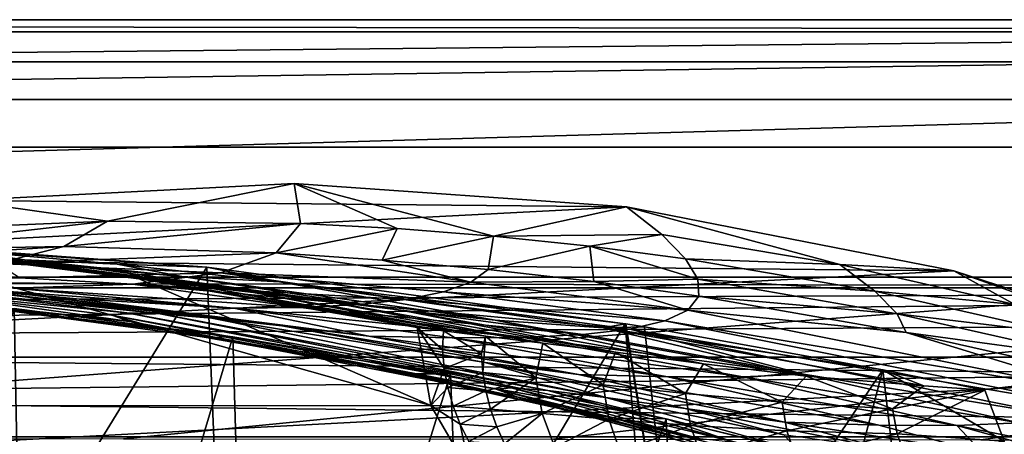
# Model space of a CAD drawing. Header units: metres. Extents: x -1004 to 0, y -808 to 0.
# Tile 107 of 146: x -406 to -282, y -52 to 0. Entities that reach past the tile are written whole.
import ezdxf

# ---------------------------------------------------------------- set-up
doc = ezdxf.new("R2010")
doc.units = ezdxf.units.M

msp = doc.modelspace()

# ---------------------------------------------------------------- linework, layer by layer
at = {"layer": 'None'}
for points in [[(-17.027203, -5.267202, 163.059998), (-987.0271, -5.267202, 163.059998), (-17.027203, -5.267202, 176.059509)], [(-987.0271, -5.267202, 163.059998), (-987.0271, -5.267202, 176.059265), (-17.027203, -5.267202, 176.059509)], [(-17.027203, -5.267202, 176.059509), (-987.0271, -5.267202, 176.059265), (-987.0271, -5.267202, 2050.060059)], [(-987.0271, -5.267202, 2063.060059), (-17.027203, -5.267202, 2063.060059), (-987.0271, -5.267202, 2050.060059)], [(-17.027203, -5.267202, 2063.060059), (-17.027203, -5.267202, 2050.060059), (-987.0271, -5.267202, 2050.060059)], [(-987.0271, -5.267202, 2050.060059), (-17.027203, -5.267202, 2050.060059), (-17.027203, -5.267202, 176.059509)], [(-953.0271, -32.2672, 2063.060059), (-17.027203, -5.267202, 2063.060059), (-987.0271, -5.267202, 2063.060059)], [(-987.0271, -5.267202, 163.059998), (-17.027203, -5.267202, 163.059998), (-953.0271, -32.2672, 163.059998)], [(-953.0271, -32.2672, 2063.060059), (-51.027081, -32.2672, 2063.060059), (-17.027203, -5.267202, 2063.060059)], [(-953.0271, -32.2672, 163.059998), (-17.027203, -5.267202, 163.059998), (-51.027081, -32.2672, 163.059998)], [(-412.977356, -22.644466, 665.810608), (-371.316925, -20.505526, 665.866638), (-394.683167, -25.237535, 752.310547)], [(-329.705994, -23.457561, 665.789368), (-371.316925, -20.505526, 665.866638), (-412.977356, -22.644466, 665.810608)], [(-371.316925, -20.505526, 665.866638), (-370.512573, -25.53261, 752.329712), (-394.683167, -25.237535, 752.310547)], [(-329.705994, -23.457561, 665.789368), (-346.356689, -27.105656, 752.346252), (-371.316925, -20.505526, 665.866638)], [(-346.356689, -27.105656, 752.346252), (-358.424194, -26.160311, 752.338318), (-371.316925, -20.505526, 665.866638)], [(-371.316925, -20.505526, 665.866638), (-358.424194, -26.160311, 752.338318), (-370.512573, -25.53261, 752.329712)], [(-454.059784, -29.87845, 665.621094), (-329.705994, -23.457561, 665.789368), (-412.977356, -22.644466, 665.810608)], [(-412.977356, -22.644466, 665.810608), (-394.683167, -25.237535, 752.310547), (-418.730743, -26.23218, 752.288025)], [(-288.764374, -31.452314, 665.580017), (-329.705994, -23.457561, 665.789368), (-454.059784, -29.87845, 665.621094)], [(-325.308044, -26.919868, 708.246887), (-346.356689, -27.105656, 752.346252), (-329.705994, -23.457561, 665.789368)], [(-303.043335, -30.682144, 708.239685), (-325.308044, -26.919868, 708.246887), (-329.705994, -23.457561, 665.789368)], [(-329.705994, -23.457561, 665.789368), (-288.764374, -31.452314, 665.580017), (-303.043335, -30.682144, 708.239685)], [(-418.730743, -26.23218, 752.288025), (-394.683167, -25.237535, 752.310547), (-426.500427, -28.886604, 841.083862)], [(-394.683167, -25.237535, 752.310547), (-400.107574, -28.410944, 841.244873), (-426.500427, -28.886604, 841.083862)], [(-394.683167, -25.237535, 752.310547), (-370.512573, -25.53261, 752.329712), (-400.107574, -28.410944, 841.244873)], [(-370.512573, -25.53261, 752.329712), (-373.556427, -29.223242, 841.408875), (-400.107574, -28.410944, 841.244873)], [(-358.424194, -26.160311, 752.338318), (-373.556427, -29.223242, 841.408875), (-370.512573, -25.53261, 752.329712)], [(-360.277313, -30.10696, 841.490417), (-373.556427, -29.223242, 841.408875), (-358.424194, -26.160311, 752.338318)], [(-346.356689, -27.105656, 752.346252), (-360.277313, -30.10696, 841.490417), (-358.424194, -26.160311, 752.338318)], [(-334.32724, -28.366436, 752.353638), (-346.356689, -27.105656, 752.346252), (-325.308044, -26.919868, 708.246887)], [(-325.308044, -26.919868, 708.246887), (-322.352905, -29.940189, 752.360352), (-334.32724, -28.366436, 752.353638)], [(-322.352905, -29.940189, 752.360352), (-325.308044, -26.919868, 708.246887), (-303.043335, -30.682144, 708.239685)], [(-354.224518, -48.323433, 1607.518677), (-426.014893, -28.004723, 1608.051392), (-637.780579, -48.406116, 1607.5177)], [(-382.221283, -31.021881, 1934.762817), (-435.077423, -27.128115, 1936.041748), (-413.885864, -28.846668, 1897.617188)], [(-382.221283, -31.021881, 1934.762817), (-435.077423, -117.079147, 1987.980957), (-435.077423, -27.128115, 1936.041748)], [(-426.014893, -28.004723, 1608.051392), (-390.828033, -32.411217, 1607.935791), (-423.20816, -28.372147, 1649.569214)], [(-390.828033, -32.411217, 1607.935791), (-426.014893, -28.004723, 1608.051392), (-354.224518, -48.323433, 1607.518677)], [(-347.025604, -31.305605, 841.57074), (-360.277313, -30.10696, 841.490417), (-346.356689, -27.105656, 752.346252)], [(-334.32724, -28.366436, 752.353638), (-347.025604, -31.305605, 841.57074), (-346.356689, -27.105656, 752.346252)], [(-426.500427, -28.886604, 841.083862), (-400.107574, -28.410944, 841.244873), (-436.270874, -30.70228, 930.506287)], [(-400.107574, -28.410944, 841.244873), (-408.49231, -30.561541, 930.846924), (-436.270874, -30.70228, 930.506287)], [(-413.885864, -28.846668, 1897.617188), (-424.819885, -28.418493, 1856.990479), (-405.057709, -30.070532, 1858.174194)], [(-405.057709, -30.070532, 1858.174194), (-424.819885, -28.418493, 1856.990479), (-415.204773, -29.27095, 1817.0177)], [(-415.204773, -29.27095, 1817.0177), (-423.890167, -28.424677, 1775.47937), (-405.213074, -30.240788, 1776.535034)], [(-423.890167, -28.424677, 1775.47937), (-412.795319, -29.463282, 1734.473145), (-405.213074, -30.240788, 1776.535034)], [(-423.20816, -28.372147, 1649.569214), (-390.828033, -32.411217, 1607.935791), (-387.783325, -32.822395, 1650.543701)], [(-418.795898, -28.863375, 1692.129028), (-423.20816, -28.372147, 1649.569214), (-387.783325, -32.822395, 1650.543701)], [(-412.795319, -29.463282, 1734.473145), (-418.795898, -28.863375, 1692.129028), (-382.961853, -33.409046, 1693.639282)], [(-418.795898, -28.863375, 1692.129028), (-387.783325, -32.822395, 1650.543701), (-382.961853, -33.409046, 1693.639282)], [(-405.057709, -30.070532, 1858.174194), (-415.204773, -29.27095, 1817.0177), (-396.05838, -31.221979, 1818.252686)], [(-415.204773, -29.27095, 1817.0177), (-405.213074, -30.240788, 1776.535034), (-396.05838, -31.221979, 1818.252686)], [(-382.221283, -31.021881, 1934.762817), (-413.885864, -28.846668, 1897.617188), (-393.472778, -30.627153, 1898.89209)], [(-393.472778, -30.627153, 1898.89209), (-413.885864, -28.846668, 1897.617188), (-405.057709, -30.070532, 1858.174194)], [(-412.795319, -29.463282, 1734.473145), (-376.380219, -34.157349, 1736.502319), (-405.213074, -30.240788, 1776.535034)], [(-382.961853, -33.409046, 1693.639282), (-376.380219, -34.157349, 1736.502319), (-412.795319, -29.463282, 1734.473145)], [(-400.107574, -28.410944, 841.244873), (-373.556427, -29.223242, 841.408875), (-408.49231, -30.561541, 930.846924)], [(-373.556427, -29.223242, 841.408875), (-380.540222, -31.701397, 931.197937), (-408.49231, -30.561541, 930.846924)], [(-380.540222, -31.701397, 931.197937), (-373.556427, -29.223242, 841.408875), (-349.194885, -32.870308, 886.512573)], [(-373.556427, -29.223242, 841.408875), (-360.277313, -30.10696, 841.490417), (-349.194885, -32.870308, 886.512573)], [(-333.823608, -32.816204, 841.649109), (-347.025604, -31.305605, 841.57074), (-334.32724, -28.366436, 752.353638)], [(-320.802185, -32.499779, 796.889099), (-333.823608, -32.816204, 841.649109), (-334.32724, -28.366436, 752.353638)], [(-322.352905, -29.940189, 752.360352), (-320.802185, -32.499779, 796.889099), (-334.32724, -28.366436, 752.353638)], [(-493.932129, -42.133965, 665.300049), (-288.764374, -31.452314, 665.580017), (-454.059784, -29.87845, 665.621094)], [(-408.49231, -30.561541, 930.846924), (-380.540222, -31.701397, 931.197937), (-405.66983, -32.338924, 1020.816528)], [(-376.380219, -34.157349, 1736.502319), (-368.046082, -35.143982, 1779.060425), (-405.213074, -30.240788, 1776.535034)], [(-405.213074, -30.240788, 1776.535034), (-368.046082, -35.143982, 1779.060425), (-396.05838, -31.221979, 1818.252686)], [(-393.472778, -30.627153, 1898.89209), (-405.057709, -30.070532, 1858.174194), (-385.354279, -32.165192, 1859.56665)], [(-385.354279, -32.165192, 1859.56665), (-405.057709, -30.070532, 1858.174194), (-396.05838, -31.221979, 1818.252686)], [(-373.123322, -32.855762, 1900.41626), (-382.221283, -31.021881, 1934.762817), (-393.472778, -30.627153, 1898.89209)], [(-373.123322, -32.855762, 1900.41626), (-393.472778, -30.627153, 1898.89209), (-385.354279, -32.165192, 1859.56665)], [(-349.194885, -32.870308, 886.512573), (-360.277313, -30.10696, 841.490417), (-347.025604, -31.305605, 841.57074)], [(-320.802185, -32.499779, 796.889099), (-322.352905, -29.940189, 752.360352), (-298.637604, -34.015434, 752.37146)], [(-298.637604, -34.015434, 752.37146), (-322.352905, -29.940189, 752.360352), (-303.043335, -30.682144, 708.239685)], [(-288.764374, -31.452314, 665.580017), (-281.121185, -35.679028, 708.232056), (-303.043335, -30.682144, 708.239685)], [(-303.043335, -30.682144, 708.239685), (-281.121185, -35.679028, 708.232056), (-298.637604, -34.015434, 752.37146)], [(-249.112656, -44.404568, 665.240845), (-288.764374, -31.452314, 665.580017), (-493.932129, -42.133965, 665.300049)], [(-378.607605, -119.60273, 1985.827881), (-435.077423, -117.079147, 1987.980957), (-382.221283, -31.021881, 1934.762817)], [(-380.540222, -31.701397, 931.197937), (-391.5047, -33.140011, 1021.052246), (-405.66983, -32.338924, 1020.816528)], [(-368.046082, -35.143982, 1779.060425), (-357.969116, -36.395466, 1821.244263), (-396.05838, -31.221979, 1818.252686)], [(-396.05838, -31.221979, 1818.252686), (-357.969116, -36.395466, 1821.244263), (-385.354279, -32.165192, 1859.56665)], [(-391.5047, -33.140011, 1021.052246), (-380.540222, -31.701397, 931.197937), (-357.288147, -35.036804, 976.581726)], [(-329.888824, -38.088737, 1930.046631), (-382.221283, -31.021881, 1934.762817), (-373.123322, -32.855762, 1900.41626)], [(-329.888824, -38.088737, 1930.046631), (-378.607605, -119.60273, 1985.827881), (-382.221283, -31.021881, 1934.762817)], [(-380.540222, -31.701397, 931.197937), (-352.615112, -34.10157, 931.547241), (-357.288147, -35.036804, 976.581726)], [(-380.540222, -31.701397, 931.197937), (-349.194885, -32.870308, 886.512573), (-352.615112, -34.10157, 931.547241)], [(-333.823608, -32.816204, 841.649109), (-349.194885, -32.870308, 886.512573), (-347.025604, -31.305605, 841.57074)], [(-281.121185, -35.679028, 708.232056), (-288.764374, -31.452314, 665.580017), (-259.648834, -41.886528, 708.22345)], [(-288.764374, -31.452314, 665.580017), (-249.112656, -44.404568, 665.240845), (-259.648834, -41.886528, 708.22345)], [(-948.0271, -33.606949, 2063.060059), (-56.027115, -33.606968, 2063.060059), (-953.0271, -32.2672, 2063.060059)], [(-56.027115, -33.606968, 2063.060059), (-51.027081, -32.2672, 2063.060059), (-953.0271, -32.2672, 2063.060059)], [(-51.027081, -32.2672, 163.059998), (-56.027115, -33.606968, 163.059998), (-953.0271, -32.2672, 163.059998)], [(-56.027115, -33.606968, 163.059998), (-948.0271, -33.606949, 163.059998), (-953.0271, -32.2672, 163.059998)], [(-441.21582, -32.841423, 1412.352661), (-418.442505, -34.100361, 1378.559326), (-391.873138, -37.797089, 1412.809814)], [(-441.21582, -32.841423, 1412.352661), (-391.873138, -37.797089, 1412.809814), (-412.85614, -35.569035, 1446.188843)], [(-424.430023, -32.759392, 1198.655151), (-398.559143, -34.964233, 1198.771606), (-431.797302, -32.160618, 1243.197021)], [(-431.797302, -32.160618, 1243.197021), (-398.559143, -34.964233, 1198.771606), (-406.624237, -34.179089, 1243.218262)], [(-424.430023, -32.759392, 1198.655151), (-406.429779, -33.630108, 1110.331299), (-378.873779, -36.131615, 1110.74231)], [(-398.559143, -34.964233, 1198.771606), (-424.430023, -32.759392, 1198.655151), (-378.873779, -36.131615, 1110.74231)], [(-405.66983, -32.338924, 1020.816528), (-391.5047, -33.140011, 1021.052246), (-420.233826, -32.840061, 1110.124512)], [(-391.5047, -33.140011, 1021.052246), (-406.429779, -33.630108, 1110.331299), (-420.233826, -32.840061, 1110.124512)], [(-406.429779, -33.630108, 1110.331299), (-391.5047, -33.140011, 1021.052246), (-370.42276, -36.034878, 1066.271484)], [(-391.5047, -33.140011, 1021.052246), (-363.224915, -35.675426, 1021.520752), (-370.42276, -36.034878, 1066.271484)], [(-363.224915, -35.675426, 1021.520752), (-391.5047, -33.140011, 1021.052246), (-357.288147, -35.036804, 976.581726)], [(-390.828033, -32.411217, 1607.935791), (-355.90564, -38.568043, 1607.774292), (-387.783325, -32.822395, 1650.543701)], [(-355.90564, -38.568043, 1607.774292), (-390.828033, -32.411217, 1607.935791), (-354.224518, -48.323433, 1607.518677)], [(-355.90564, -38.568043, 1607.774292), (-352.606323, -38.974468, 1651.838745), (-387.783325, -32.822395, 1650.543701)], [(-387.783325, -32.822395, 1650.543701), (-352.606323, -38.974468, 1651.838745), (-382.961853, -33.409046, 1693.639282)], [(-357.969116, -36.395466, 1821.244263), (-346.167297, -37.629963, 1862.987915), (-385.354279, -32.165192, 1859.56665)], [(-385.354279, -32.165192, 1859.56665), (-346.167297, -37.629963, 1862.987915), (-373.123322, -32.855762, 1900.41626)], [(-332.659027, -38.595909, 1904.224976), (-329.888824, -38.088737, 1930.046631), (-373.123322, -32.855762, 1900.41626)], [(-346.167297, -37.629963, 1862.987915), (-332.659027, -38.595909, 1904.224976), (-373.123322, -32.855762, 1900.41626)], [(-349.194885, -32.870308, 886.512573), (-322.056671, -36.375217, 886.758789), (-352.615112, -34.10157, 931.547241)], [(-322.056671, -36.375217, 886.758789), (-349.194885, -32.870308, 886.512573), (-333.823608, -32.816204, 841.649109)], [(-320.693695, -34.635445, 841.724792), (-333.823608, -32.816204, 841.649109), (-320.802185, -32.499779, 796.889099)], [(-320.693695, -34.635445, 841.724792), (-322.056671, -36.375217, 886.758789), (-333.823608, -32.816204, 841.649109)], [(-295.854279, -36.836319, 796.953552), (-320.693695, -34.635445, 841.724792), (-320.802185, -32.499779, 796.889099)], [(-295.854279, -36.836319, 796.953552), (-320.802185, -32.499779, 796.889099), (-298.637604, -34.015434, 752.37146)], [(-948.0271, -33.606949, 2063.060059), (-944.366821, -37.2672, 2063.060059), (-56.027115, -33.606968, 2063.060059)], [(-56.027115, -33.606968, 163.059998), (-944.366821, -37.2672, 163.059998), (-948.0271, -33.606949, 163.059998)], [(-944.366821, -37.2672, 2063.060059), (-943.0271, -42.2672, 2063.060059), (-56.027115, -33.606968, 2063.060059)], [(-943.0271, -42.2672, 163.059998), (-944.366821, -37.2672, 163.059998), (-56.027115, -33.606968, 163.059998)], [(-56.027115, -33.606968, 2063.060059), (-943.0271, -42.2672, 2063.060059), (-59.687374, -37.267273, 2063.060059)], [(-59.687374, -37.267273, 163.059998), (-943.0271, -42.2672, 163.059998), (-56.027115, -33.606968, 163.059998)], [(-392.238312, -36.709766, 1333.232178), (-418.442505, -34.100361, 1378.559326), (-416.578247, -33.740391, 1333.248657)], [(-394.124969, -37.021187, 1378.55957), (-418.442505, -34.100361, 1378.559326), (-392.238312, -36.709766, 1333.232178)], [(-418.442505, -34.100361, 1378.559326), (-394.124969, -37.021187, 1378.55957), (-391.873138, -37.797089, 1412.809814)], [(-412.636169, -33.768509, 1288.089233), (-388.058502, -36.834438, 1288.072266), (-416.578247, -33.740391, 1333.248657)], [(-388.058502, -36.834438, 1288.072266), (-392.238312, -36.709766, 1333.232178), (-416.578247, -33.740391, 1333.248657)], [(-406.624237, -34.179089, 1243.218262), (-381.590179, -37.390095, 1243.237305), (-412.636169, -33.768509, 1288.089233)], [(-381.590179, -37.390095, 1243.237305), (-388.058502, -36.834438, 1288.072266), (-412.636169, -33.768509, 1288.089233)], [(-398.559143, -34.964233, 1198.771606), (-372.84848, -38.369205, 1198.882446), (-406.624237, -34.179089, 1243.218262)], [(-406.624237, -34.179089, 1243.218262), (-372.84848, -38.369205, 1198.882446), (-381.590179, -37.390095, 1243.237305)], [(-406.429779, -33.630108, 1110.331299), (-370.42276, -36.034878, 1066.271484), (-378.873779, -36.131615, 1110.74231)], [(-352.606323, -38.974468, 1651.838745), (-347.364014, -39.624207, 1695.710938), (-382.961853, -33.409046, 1693.639282)], [(-382.961853, -33.409046, 1693.639282), (-347.364014, -39.624207, 1695.710938), (-376.380219, -34.157349, 1736.502319)], [(-347.364014, -39.624207, 1695.710938), (-340.189636, -40.511978, 1739.304565), (-376.380219, -34.157349, 1736.502319)], [(-376.380219, -34.157349, 1736.502319), (-340.189636, -40.511978, 1739.304565), (-368.046082, -35.143982, 1779.060425)], [(-357.288147, -35.036804, 976.581726), (-352.615112, -34.10157, 931.547241), (-324.917938, -37.737156, 931.882568)], [(-352.615112, -34.10157, 931.547241), (-322.056671, -36.375217, 886.758789), (-324.917938, -37.737156, 931.882568)], [(-281.121185, -35.679028, 708.232056), (-275.345734, -39.306362, 752.378052), (-298.637604, -34.015434, 752.37146)], [(-298.637604, -34.015434, 752.37146), (-275.345734, -39.306362, 752.378052), (-295.854279, -36.836319, 796.953552)], [(-412.85614, -35.569035, 1446.188843), (-391.873138, -37.797089, 1412.809814), (-387.768524, -38.852951, 1446.5177)], [(-412.85614, -35.569035, 1446.188843), (-387.768524, -38.852951, 1446.5177), (-407.898834, -36.329559, 1479.51416)], [(-372.84848, -38.369205, 1198.882446), (-398.559143, -34.964233, 1198.771606), (-361.982697, -39.645329, 1155.11145)], [(-398.559143, -34.964233, 1198.771606), (-378.873779, -36.131615, 1110.74231), (-361.982697, -39.645329, 1155.11145)], [(-370.42276, -36.034878, 1066.271484), (-363.224915, -35.675426, 1021.520752), (-335.178711, -39.434776, 1021.971497)], [(-340.189636, -40.511978, 1739.304565), (-331.098114, -41.663582, 1782.532959), (-368.046082, -35.143982, 1779.060425)], [(-368.046082, -35.143982, 1779.060425), (-331.098114, -41.663582, 1782.532959), (-357.969116, -36.395466, 1821.244263)], [(-329.287231, -38.755657, 976.989563), (-363.224915, -35.675426, 1021.520752), (-357.288147, -35.036804, 976.581726)], [(-363.224915, -35.675426, 1021.520752), (-329.287231, -38.755657, 976.989563), (-335.178711, -39.434776, 1021.971497)], [(-329.287231, -38.755657, 976.989563), (-357.288147, -35.036804, 976.581726), (-324.917938, -37.737156, 931.882568)], [(-320.693695, -34.635445, 841.724792), (-294.738892, -39.184914, 841.864868), (-322.056671, -36.375217, 886.758789)], [(-294.738892, -39.184914, 841.864868), (-320.693695, -34.635445, 841.724792), (-295.854279, -36.836319, 796.953552)], [(-404.640778, -125.626282, 1557.39563), (-432.893646, -125.545509, 1558.042358), (-406.34964, -36.177105, 1505.778442)], [(-378.974548, -39.71484, 1506.693237), (-406.34964, -36.177105, 1505.778442), (-407.898834, -36.329559, 1479.51416)], [(-382.185272, -39.810799, 1479.623901), (-378.974548, -39.71484, 1506.693237), (-407.898834, -36.329559, 1479.51416)], [(-407.898834, -36.329559, 1479.51416), (-387.768524, -38.852951, 1446.5177), (-382.185272, -39.810799, 1479.623901)], [(-378.974548, -39.71484, 1506.693237), (-404.640778, -125.626282, 1557.39563), (-406.34964, -36.177105, 1505.778442)], [(-344.140472, -46.114922, 1333.198608), (-394.124969, -37.021187, 1378.55957), (-392.238312, -36.709766, 1333.232178)], [(-388.058502, -36.834438, 1288.072266), (-339.561523, -46.469772, 1288.034424), (-392.238312, -36.709766, 1333.232178)], [(-339.561523, -46.469772, 1288.034424), (-344.140472, -46.114922, 1333.198608), (-392.238312, -36.709766, 1333.232178)], [(-381.590179, -37.390095, 1243.237305), (-332.297424, -47.333519, 1243.259888), (-388.058502, -36.834438, 1288.072266)], [(-332.297424, -47.333519, 1243.259888), (-339.561523, -46.469772, 1288.034424), (-388.058502, -36.834438, 1288.072266)], [(-378.873779, -36.131615, 1110.74231), (-370.42276, -36.034878, 1066.271484), (-342.594086, -39.792217, 1066.722412)], [(-361.982697, -39.645329, 1155.11145), (-378.873779, -36.131615, 1110.74231), (-351.528809, -39.844673, 1111.137817)], [(-378.873779, -36.131615, 1110.74231), (-342.594086, -39.792217, 1066.722412), (-351.528809, -39.844673, 1111.137817)], [(-370.42276, -36.034878, 1066.271484), (-335.178711, -39.434776, 1021.971497), (-342.594086, -39.792217, 1066.722412)], [(-331.098114, -41.663582, 1782.532959), (-320.108795, -43.118938, 1825.30896), (-357.969116, -36.395466, 1821.244263)], [(-357.969116, -36.395466, 1821.244263), (-320.108795, -43.118938, 1825.30896), (-346.167297, -37.629963, 1862.987915)], [(-324.917938, -37.737156, 931.882568), (-322.056671, -36.375217, 886.758789), (-269.197296, -46.982265, 887.178772)], [(-322.056671, -36.375217, 886.758789), (-294.738892, -39.184914, 841.864868), (-269.197296, -46.982265, 887.178772)], [(-271.401245, -42.372456, 797.006104), (-294.738892, -39.184914, 841.864868), (-295.854279, -36.836319, 796.953552)], [(-275.345734, -39.306362, 752.378052), (-271.401245, -42.372456, 797.006104), (-295.854279, -36.836319, 796.953552)], [(-943.0271, -42.2672, 2063.060059), (-61.027081, -42.267323, 2063.060059), (-59.687374, -37.267273, 2063.060059)], [(-59.687374, -37.267273, 163.059998), (-61.027081, -42.267323, 163.059998), (-943.0271, -42.2672, 163.059998)], [(-344.140472, -46.114922, 1333.198608), (-346.032379, -46.272892, 1378.560059), (-394.124969, -37.021187, 1378.55957)], [(-391.873138, -37.797089, 1412.809814), (-394.124969, -37.021187, 1378.55957), (-346.032379, -46.272892, 1378.560059)], [(-391.873138, -37.797089, 1412.809814), (-346.032379, -46.272892, 1378.560059), (-343.301666, -47.293324, 1413.208984)], [(-391.873138, -37.797089, 1412.809814), (-362.856018, -43.244026, 1446.829834), (-387.768524, -38.852951, 1446.5177)], [(-362.856018, -43.244026, 1446.829834), (-391.873138, -37.797089, 1412.809814), (-343.301666, -47.293324, 1413.208984)], [(-372.84848, -38.369205, 1198.882446), (-347.411743, -42.956787, 1198.982056), (-381.590179, -37.390095, 1243.237305)], [(-381.590179, -37.390095, 1243.237305), (-347.411743, -42.956787, 1198.982056), (-332.297424, -47.333519, 1243.259888)], [(-322.60022, -124.122322, 1979.295166), (-378.607605, -119.60273, 1985.827881), (-329.888824, -38.088737, 1930.046631)], [(-320.108795, -43.118938, 1825.30896), (-307.24231, -44.659668, 1867.555298), (-346.167297, -37.629963, 1862.987915)], [(-346.167297, -37.629963, 1862.987915), (-307.24231, -44.659668, 1867.555298), (-332.659027, -38.595909, 1904.224976)], [(-332.659027, -38.595909, 1904.224976), (-329.803864, -38.102722, 1930.036133), (-329.888824, -38.088737, 1930.046631)], [(-327.490509, -38.486088, 1929.765381), (-329.803864, -38.102722, 1930.036133), (-332.659027, -38.595909, 1904.224976)], [(-322.885803, -81.489136, 1954.172607), (-322.60022, -124.122322, 1979.295166), (-329.888824, -38.088737, 1930.046631)], [(-329.888824, -38.088737, 1930.046631), (-329.803864, -38.102722, 1930.036133), (-322.885803, -81.489136, 1954.172607)], [(-329.803864, -38.102722, 1930.036133), (-327.490509, -38.486088, 1929.765381), (-322.885803, -81.489136, 1954.172607)], [(-271.012207, -48.581593, 932.459045), (-329.287231, -38.755657, 976.989563), (-324.917938, -37.737156, 931.882568)], [(-271.012207, -48.581593, 932.459045), (-324.917938, -37.737156, 931.882568), (-269.197296, -46.982265, 887.178772)], [(-387.768524, -38.852951, 1446.5177), (-362.856018, -43.244026, 1446.829834), (-382.185272, -39.810799, 1479.623901)], [(-372.84848, -38.369205, 1198.882446), (-361.982697, -39.645329, 1155.11145), (-335.723145, -44.457417, 1155.360596)], [(-347.411743, -42.956787, 1198.982056), (-372.84848, -38.369205, 1198.882446), (-335.723145, -44.457417, 1155.360596)], [(-352.764801, -41.299679, 1649.83606), (-352.606323, -38.974468, 1651.838745), (-355.90564, -38.568043, 1607.774292)], [(-352.764801, -41.299679, 1649.83606), (-355.90564, -38.568043, 1607.774292), (-352.520081, -43.707699, 1649.802734)], [(-355.90564, -38.568043, 1607.774292), (-354.224518, -48.323433, 1607.518677), (-352.520081, -43.707699, 1649.802734)], [(-347.877411, -41.84235, 1692.213745), (-352.606323, -38.974468, 1651.838745), (-352.764801, -41.299679, 1649.83606)], [(-347.364014, -39.624207, 1695.710938), (-352.606323, -38.974468, 1651.838745), (-347.877411, -41.84235, 1692.213745)], [(-335.178711, -39.434776, 1021.971497), (-329.287231, -38.755657, 976.989563), (-307.566467, -44.386841, 1022.387512)], [(-297.666809, -43.873398, 1928.242798), (-327.490509, -38.486088, 1929.765381), (-332.659027, -38.595909, 1904.224976)], [(-307.24231, -44.659668, 1867.555298), (-292.519623, -45.877171, 1909.201782), (-332.659027, -38.595909, 1904.224976)], [(-332.659027, -38.595909, 1904.224976), (-292.519623, -45.877171, 1909.201782), (-297.666809, -43.873398, 1928.242798)], [(-307.566467, -44.386841, 1022.387512), (-329.287231, -38.755657, 976.989563), (-274.803955, -49.747185, 977.693604)], [(-329.287231, -38.755657, 976.989563), (-271.012207, -48.581593, 932.459045), (-274.803955, -49.747185, 977.693604)], [(-322.885803, -81.489136, 1954.172607), (-327.490509, -38.486088, 1929.765381), (-297.666809, -43.873398, 1928.242798)], [(-269.338623, -44.920368, 841.983826), (-294.738892, -39.184914, 841.864868), (-271.401245, -42.372456, 797.006104)], [(-269.197296, -46.982265, 887.178772), (-294.738892, -39.184914, 841.864868), (-269.338623, -44.920368, 841.983826)], [(-376.558838, -123.533806, 1555.031372), (-404.640778, -125.626282, 1557.39563), (-378.974548, -39.71484, 1506.693237)], [(-351.741699, -44.368996, 1507.820435), (-378.974548, -39.71484, 1506.693237), (-382.185272, -39.810799, 1479.623901)], [(-356.623627, -44.363388, 1479.717285), (-351.741699, -44.368996, 1507.820435), (-382.185272, -39.810799, 1479.623901)], [(-362.856018, -43.244026, 1446.829834), (-356.623627, -44.363388, 1479.717285), (-382.185272, -39.810799, 1479.623901)], [(-351.741699, -44.368996, 1507.820435), (-376.558838, -123.533806, 1555.031372), (-378.974548, -39.71484, 1506.693237)], [(-324.565857, -44.7416, 1111.502563), (-361.982697, -39.645329, 1155.11145), (-351.528809, -39.844673, 1111.137817)], [(-361.982697, -39.645329, 1155.11145), (-324.565857, -44.7416, 1111.502563), (-335.723145, -44.457417, 1155.360596)], [(-351.528809, -39.844673, 1111.137817), (-342.594086, -39.792217, 1066.722412), (-315.181061, -44.737602, 1067.138794)], [(-315.181061, -44.737602, 1067.138794), (-324.565857, -44.7416, 1111.502563), (-351.528809, -39.844673, 1111.137817)], [(-347.701141, -44.183155, 1692.171265), (-347.364014, -39.624207, 1695.710938), (-347.877411, -41.84235, 1692.213745)], [(-347.364014, -39.624207, 1695.710938), (-347.701141, -44.183155, 1692.171265), (-341.078918, -44.855797, 1734.299316)], [(-340.189636, -40.511978, 1739.304565), (-347.364014, -39.624207, 1695.710938), (-341.078918, -44.855797, 1734.299316)], [(-342.594086, -39.792217, 1066.722412), (-335.178711, -39.434776, 1021.971497), (-307.566467, -44.386841, 1022.387512)], [(-342.594086, -39.792217, 1066.722412), (-307.566467, -44.386841, 1022.387512), (-315.181061, -44.737602, 1067.138794)], [(-340.189636, -40.511978, 1739.304565), (-341.078918, -44.855797, 1734.299316), (-332.631409, -45.746151, 1776.097412)], [(-331.098114, -41.663582, 1782.532959), (-340.189636, -40.511978, 1739.304565), (-332.631409, -45.746151, 1776.097412)], [(-352.520081, -43.707699, 1649.802734), (-347.877411, -41.84235, 1692.213745), (-352.764801, -41.299679, 1649.83606)], [(-347.701141, -44.183155, 1692.171265), (-347.877411, -41.84235, 1692.213745), (-352.520081, -43.707699, 1649.802734)], [(-331.098114, -41.663582, 1782.532959), (-332.631409, -45.746151, 1776.097412), (-322.343872, -46.839622, 1817.473877)], [(-320.108795, -43.118938, 1825.30896), (-331.098114, -41.663582, 1782.532959), (-322.343872, -46.839622, 1817.473877)], [(-943.0271, -42.2672, 2063.060059), (-943.0271, -52.26717, 2063.060059), (-61.027081, -42.267323, 2063.060059)], [(-61.027081, -42.267323, 163.059998), (-61.026958, -52.26717, 163.059998), (-943.0271, -42.2672, 163.059998)], [(-943.0271, -42.2672, 163.059998), (-61.026958, -52.26717, 163.059998), (-943.0271, -52.26717, 163.059998)], [(-943.0271, -52.26717, 2063.060059), (-61.026958, -52.26717, 2063.060059), (-61.027081, -42.267323, 2063.060059)], [(-531.962463, -59.26767, 664.851257), (-249.112656, -44.404568, 665.240845), (-493.932129, -42.133965, 665.300049)], [(-347.411743, -42.956787, 1198.982056), (-322.363861, -48.699509, 1199.064941), (-332.297424, -47.333519, 1243.259888)], [(-322.363861, -48.699509, 1199.064941), (-347.411743, -42.956787, 1198.982056), (-309.941284, -50.414143, 1155.576294)], [(-347.411743, -42.956787, 1198.982056), (-335.723145, -44.457417, 1155.360596), (-309.941284, -50.414143, 1155.576294)], [(-320.108795, -43.118938, 1825.30896), (-322.343872, -46.839622, 1817.473877), (-310.258728, -47.915363, 1858.355347)], [(-307.24231, -44.659668, 1867.555298), (-320.108795, -43.118938, 1825.30896), (-310.258728, -47.915363, 1858.355347)], [(-356.623627, -44.363388, 1479.717285), (-362.856018, -43.244026, 1446.829834), (-338.164642, -48.696449, 1447.124756)], [(-338.164642, -48.696449, 1447.124756), (-362.856018, -43.244026, 1446.829834), (-343.301666, -47.293324, 1413.208984)], [(-352.520081, -43.707699, 1649.802734), (-354.224518, -48.323433, 1607.518677), (-352.062744, -46.088573, 1649.768555)], [(-352.062744, -46.088573, 1649.768555), (-347.701141, -44.183155, 1692.171265), (-352.520081, -43.707699, 1649.802734)], [(-347.318787, -46.503281, 1692.127441), (-347.701141, -44.183155, 1692.171265), (-352.062744, -46.088573, 1649.768555)], [(-341.078918, -44.855797, 1734.299316), (-347.701141, -44.183155, 1692.171265), (-347.318787, -46.503281, 1692.127441)], [(-307.902313, -82.908188, 1952.266235), (-322.885803, -81.489136, 1954.172607), (-297.666809, -43.873398, 1928.242798)], [(-297.666809, -43.873398, 1928.242798), (-293.0112, -83.234268, 1950.633667), (-307.902313, -82.908188, 1952.266235)], [(-292.519623, -45.877171, 1909.201782), (-284.898285, -46.419334, 1928.712402), (-297.666809, -43.873398, 1928.242798)], [(-284.898285, -46.419334, 1928.712402), (-282.460663, -52.809948, 1932.30957), (-297.666809, -43.873398, 1928.242798)], [(-282.460663, -52.809948, 1932.30957), (-293.0112, -83.234268, 1950.633667), (-297.666809, -43.873398, 1928.242798)], [(-249.112656, -44.404568, 665.240845), (-531.962463, -59.26767, 664.851257), (-202.874207, -76.227615, 664.407471)], [(-348.900391, -119.331909, 1551.006836), (-376.558838, -123.533806, 1555.031372), (-351.741699, -44.368996, 1507.820435)], [(-331.252136, -49.917217, 1479.793945), (-324.765137, -50.017815, 1509.10791), (-356.623627, -44.363388, 1479.717285)], [(-324.765137, -50.017815, 1509.10791), (-351.741699, -44.368996, 1507.820435), (-356.623627, -44.363388, 1479.717285)], [(-331.252136, -49.917217, 1479.793945), (-356.623627, -44.363388, 1479.717285), (-338.164642, -48.696449, 1447.124756)], [(-324.765137, -50.017815, 1509.10791), (-348.900391, -119.331909, 1551.006836), (-351.741699, -44.368996, 1507.820435)], [(-347.318787, -46.503281, 1692.127441), (-346.732849, -48.781113, 1692.08252), (-341.078918, -44.855797, 1734.299316)], [(-341.078918, -44.855797, 1734.299316), (-346.732849, -48.781113, 1692.08252), (-340.266571, -49.333397, 1734.206665)], [(-332.631409, -45.746151, 1776.097412), (-341.078918, -44.855797, 1734.299316), (-340.266571, -49.333397, 1734.206665)], [(-335.723145, -44.457417, 1155.360596), (-324.565857, -44.7416, 1111.502563), (-298.157166, -50.784431, 1111.821167)], [(-309.941284, -50.414143, 1155.576294), (-335.723145, -44.457417, 1155.360596), (-298.157166, -50.784431, 1111.821167)], [(-288.374084, -50.831203, 1067.503174), (-324.565857, -44.7416, 1111.502563), (-315.181061, -44.737602, 1067.138794)], [(-324.565857, -44.7416, 1111.502563), (-288.374084, -50.831203, 1067.503174), (-298.157166, -50.784431, 1111.821167)], [(-315.181061, -44.737602, 1067.138794), (-307.566467, -44.386841, 1022.387512), (-280.589111, -50.49107, 1022.751465)], [(-280.589111, -50.49107, 1022.751465), (-288.374084, -50.831203, 1067.503174), (-315.181061, -44.737602, 1067.138794)], [(-307.24231, -44.659668, 1867.555298), (-310.258728, -47.915363, 1858.355347), (-296.4263, -48.738655, 1898.673584)], [(-307.566467, -44.386841, 1022.387512), (-274.803955, -49.747185, 977.693604), (-280.589111, -50.49107, 1022.751465)], [(-292.519623, -45.877171, 1909.201782), (-307.24231, -44.659668, 1867.555298), (-296.4263, -48.738655, 1898.673584)], [(-354.224518, -48.323433, 1607.518677), (-351.395966, -48.419643, 1649.734009), (-352.062744, -46.088573, 1649.768555)], [(-351.395966, -48.419643, 1649.734009), (-347.318787, -46.503281, 1692.127441), (-352.062744, -46.088573, 1649.768555)], [(-346.732849, -48.781113, 1692.08252), (-347.318787, -46.503281, 1692.127441), (-351.395966, -48.419643, 1649.734009)], [(-320.502441, -52.521122, 1333.181152), (-346.032379, -46.272892, 1378.560059), (-344.140472, -46.114922, 1333.198608)], [(-322.363007, -52.581688, 1378.559692), (-346.032379, -46.272892, 1378.560059), (-320.502441, -52.521122, 1333.181152)], [(-346.032379, -46.272892, 1378.560059), (-322.363007, -52.581688, 1378.559692), (-343.301666, -47.293324, 1413.208984)], [(-315.786743, -53.000256, 1288.011963), (-320.502441, -52.521122, 1333.181152), (-344.140472, -46.114922, 1333.198608)], [(-339.561523, -46.469772, 1288.034424), (-315.786743, -53.000256, 1288.011963), (-344.140472, -46.114922, 1333.198608)], [(-332.631409, -45.746151, 1776.097412), (-340.266571, -49.333397, 1734.206665), (-331.94635, -50.036453, 1776.012695)], [(-332.297424, -47.333519, 1243.259888), (-308.219482, -54.015511, 1243.258789), (-339.561523, -46.469772, 1288.034424)], [(-308.219482, -54.015511, 1243.258789), (-315.786743, -53.000256, 1288.011963), (-339.561523, -46.469772, 1288.034424)], [(-322.343872, -46.839622, 1817.473877), (-332.631409, -45.746151, 1776.097412), (-331.94635, -50.036453, 1776.012695)], [(-292.519623, -45.877171, 1909.201782), (-296.4263, -48.738655, 1898.673584), (-284.898285, -46.419334, 1928.712402)], [(-296.4263, -48.738655, 1898.673584), (-295.867584, -51.886883, 1898.645142), (-284.898285, -46.419334, 1928.712402)], [(-284.898285, -46.419334, 1928.712402), (-295.867584, -51.886883, 1898.645142), (-282.460663, -52.809948, 1932.30957)], [(-343.301666, -47.293324, 1413.208984), (-322.363007, -52.581688, 1378.559692), (-319.438293, -53.694134, 1413.385254)], [(-338.164642, -48.696449, 1447.124756), (-343.301666, -47.293324, 1413.208984), (-319.438293, -53.694134, 1413.385254)], [(-332.297424, -47.333519, 1243.259888), (-322.363861, -48.699509, 1199.064941), (-310.021606, -51.992786, 1199.098389)], [(-308.219482, -54.015511, 1243.258789), (-332.297424, -47.333519, 1243.259888), (-310.021606, -51.992786, 1199.098389)], [(-322.343872, -46.839622, 1817.473877), (-331.94635, -50.036453, 1776.012695), (-321.732208, -50.822426, 1817.403442)], [(-310.258728, -47.915363, 1858.355347), (-322.343872, -46.839622, 1817.473877), (-321.732208, -50.822426, 1817.403442)], [(-310.258728, -47.915363, 1858.355347), (-321.732208, -50.822426, 1817.403442), (-309.681976, -51.502537, 1858.304443)], [(-296.4263, -48.738655, 1898.673584), (-310.258728, -47.915363, 1858.355347), (-309.681976, -51.502537, 1858.304443)], [(-637.81189, -58.361294, 1607.256836), (-349.237091, -56.875664, 1607.294556), (-637.780579, -48.406116, 1607.5177)], [(-637.780579, -48.406116, 1607.5177), (-349.237091, -56.875664, 1607.294556), (-354.224518, -48.323433, 1607.518677)], [(-351.395966, -48.419643, 1649.734009), (-354.224518, -48.323433, 1607.518677), (-350.523926, -50.679359, 1649.699097)], [(-354.224518, -48.323433, 1607.518677), (-349.237091, -56.875664, 1607.294556), (-350.523926, -50.679359, 1649.699097)], [(-350.523926, -50.679359, 1649.699097), (-346.732849, -48.781113, 1692.08252), (-351.395966, -48.419643, 1649.734009)], [(-345.946838, -50.995998, 1692.037109), (-346.732849, -48.781113, 1692.08252), (-350.523926, -50.679359, 1649.699097)], [(-340.266571, -49.333397, 1734.206665), (-346.732849, -48.781113, 1692.08252), (-345.946838, -50.995998, 1692.037109)], [(-331.252136, -49.917217, 1479.793945), (-338.164642, -48.696449, 1447.124756), (-313.731018, -55.156986, 1447.401611)], [(-313.731018, -55.156986, 1447.401611), (-338.164642, -48.696449, 1447.124756), (-319.438293, -53.694134, 1413.385254)], [(-322.363861, -48.699509, 1199.064941), (-297.274872, -53.808006, 1155.668213), (-310.021606, -51.992786, 1199.098389)], [(-322.363861, -48.699509, 1199.064941), (-309.941284, -50.414143, 1155.576294), (-297.274872, -53.808006, 1155.668213)], [(-309.681976, -51.502537, 1858.304443), (-295.867584, -51.886883, 1898.645142), (-296.4263, -48.738655, 1898.673584)], [(-321.921265, -113.105431, 1545.40979), (-348.900391, -119.331909, 1551.006836), (-324.765137, -50.017815, 1509.10791)], [(-345.946838, -50.995998, 1692.037109), (-344.968475, -53.13139, 1691.991455), (-340.266571, -49.333397, 1734.206665)], [(-340.266571, -49.333397, 1734.206665), (-344.968475, -53.13139, 1691.991455), (-338.679626, -53.595192, 1734.107422)], [(-331.94635, -50.036453, 1776.012695), (-340.266571, -49.333397, 1734.206665), (-338.679626, -53.595192, 1734.107422)], [(-331.94635, -50.036453, 1776.012695), (-338.679626, -53.595192, 1734.107422), (-330.519928, -54.137676, 1775.916504)], [(-321.732208, -50.822426, 1817.403442), (-331.94635, -50.036453, 1776.012695), (-330.519928, -54.137676, 1775.916504)], [(-324.765137, -50.017815, 1509.10791), (-331.252136, -49.917217, 1479.793945), (-306.108185, -56.41354, 1479.853638)], [(-306.108185, -56.41354, 1479.853638), (-331.252136, -49.917217, 1479.793945), (-313.731018, -55.156986, 1447.401611)], [(-298.321289, -56.500305, 1510.757568), (-321.921265, -113.105431, 1545.40979), (-324.765137, -50.017815, 1509.10791)], [(-298.321289, -56.500305, 1510.757568), (-324.765137, -50.017815, 1509.10791), (-306.108185, -56.41354, 1479.853638)], [(-309.941284, -50.414143, 1155.576294), (-285.214325, -54.220909, 1111.958374), (-297.274872, -53.808006, 1155.668213)], [(-309.941284, -50.414143, 1155.576294), (-298.157166, -50.784431, 1111.821167), (-285.214325, -54.220909, 1111.958374)], [(-254.446625, -57.697723, 1023.045593), (-288.374084, -50.831203, 1067.503174), (-280.589111, -50.49107, 1022.751465)], [(-349.455109, -52.850819, 1649.664185), (-345.946838, -50.995998, 1692.037109), (-350.523926, -50.679359, 1649.699097)], [(-350.523926, -50.679359, 1649.699097), (-349.237091, -56.875664, 1607.294556), (-349.455109, -52.850819, 1649.664185)], [(-344.968475, -53.13139, 1691.991455), (-345.946838, -50.995998, 1692.037109), (-349.455109, -52.850819, 1649.664185)], [(-321.732208, -50.822426, 1817.403442), (-330.519928, -54.137676, 1775.916504), (-320.433777, -54.634357, 1817.318359)], [(-309.681976, -51.502537, 1858.304443), (-321.732208, -50.822426, 1817.403442), (-320.433777, -54.634357, 1817.318359)], [(-320.433777, -54.634357, 1817.318359), (-308.488464, -54.930969, 1858.237183), (-309.681976, -51.502537, 1858.304443)], [(-308.488464, -54.930969, 1858.237183), (-295.867584, -51.886883, 1898.645142), (-309.681976, -51.502537, 1858.304443)], [(-298.157166, -50.784431, 1111.821167), (-288.374084, -50.831203, 1067.503174), (-285.214325, -54.220909, 1111.958374)], [(-288.374084, -50.831203, 1067.503174), (-254.446625, -57.697723, 1023.045593), (-262.362732, -58.023556, 1067.798096)], [(-288.374084, -50.831203, 1067.503174), (-262.362732, -58.023556, 1067.798096), (-285.214325, -54.220909, 1111.958374)], [(-308.488464, -54.930969, 1858.237183), (-294.769318, -54.885746, 1898.599609), (-295.867584, -51.886883, 1898.645142)], [(-295.867584, -51.886883, 1898.645142), (-294.769318, -54.885746, 1898.599609), (-282.460663, -52.809948, 1932.30957)]]:
    msp.add_3dface(points, dxfattribs=at)
at = {"layer": 'None012349'}
for points in [[(-1002.510071, -1.527202, 175), (-1.527202, -1.527202, 175), (-1004.037292, 0)], [(-1.527202, -1.527202, 175), (0, 0), (-1004.037292, 0)], [(0, 0), (-994.037292, -10), (-1004.037292, 0)], [(-10, -10), (-994.037292, -10), (0, 0)], [(-1002.510071, -1.527202, 175), (-982.615723, -15.961353, 175), (-1.527202, -1.527202, 175)], [(-982.615723, -15.961353, 175), (-21.421595, -15.961353, 175), (-1.527202, -1.527202, 175)], [(-994.037292, -10, 90), (-994.037292, -10), (-10, -10, 90)], [(-994.037292, -10), (-10, -10), (-10, -10, 90)], [(-10, -10, 90), (-502.018646, -625.846375, 90), (-994.037292, -10, 90)], [(-494.003571, -626.560364, 90), (-502.018646, -625.846375, 90), (-10, -10, 90)], [(-485.779327, -628.854126, 90), (-494.003571, -626.560364, 90), (-10, -10, 90)], [(-477.800262, -632.855408, 90), (-485.779327, -628.854126, 90), (-10, -10, 90)], [(-10, -10, 90), (-470.61264, -638.481506, 90), (-477.800262, -632.855408, 90)], [(-217.024689, -763.271118, 90), (-470.61264, -638.481506, 90), (-10, -10, 90)], [(-982.615723, -15.961353, 163.059708), (-502.018616, -52.467403, 163.059708), (-21.421595, -15.961353, 163.059708)], [(-982.615723, -15.961353, 163.059708), (-21.421595, -15.961353, 163.059708), (-982.615723, -15.961353, 175)], [(-21.421595, -15.961353, 163.059708), (-21.421595, -15.961353, 175), (-982.615723, -15.961353, 175)], [(-502.018616, -52.467403, 163.059708), (-392.651337, -52.505695, 163.059708), (-21.421595, -15.961353, 163.059708)], [(-21.421595, -15.961353, 163.059708), (-392.651337, -52.505695, 163.059708), (-338.845154, -52.554459, 163.059708)], [(-338.845154, -52.554459, 163.059708), (-285.397644, -52.625267, 163.059708), (-21.421595, -15.961353, 163.059708)], [(-285.397644, -52.625267, 163.059708), (-229.40918, -52.727482, 163.059708), (-21.421595, -15.961353, 163.059708)]]:
    msp.add_3dface(points, dxfattribs=at)

doc.saveas('drawing.dxf')
